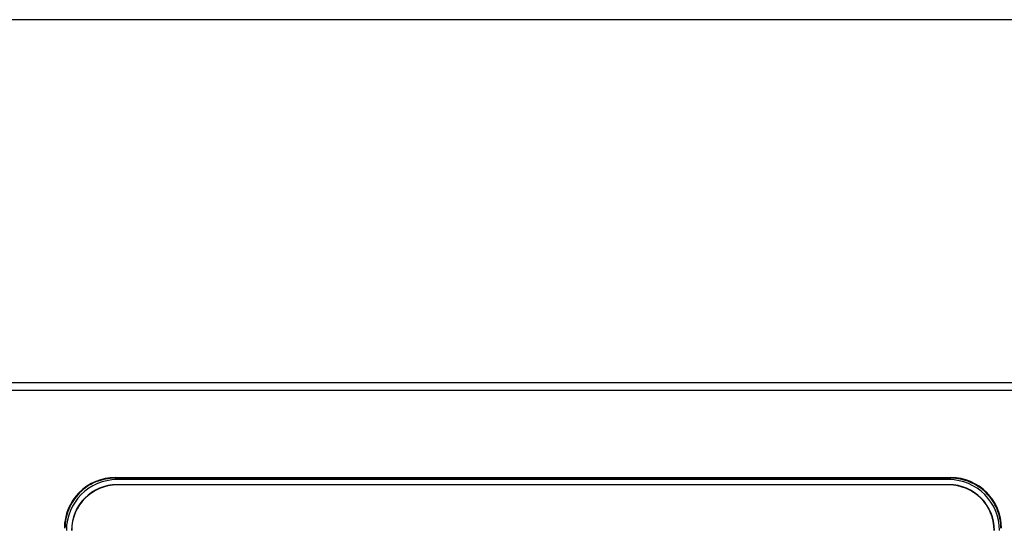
# Model space of a CAD drawing. Header units: millimetres. Extents: x 1895 to 2561, y -1570 to -291.
# Tile 60 of 61: x 2348 to 2445, y -414 to -363. Entities that reach past the tile are written whole.
import ezdxf

# ---------------------------------------------------------------- set-up
doc = ezdxf.new("R2010")
doc.units = ezdxf.units.MM
doc.header["$LTSCALE"] = 23.1
doc.layers.get('0').update_dxf_attribs({"linetype": 'CONTINUOUS'})
doc.layers.add('ECAD_XF-D-P4_2MX31_2-14P-PQ32-H', color=7, linetype='CONTINUOUS')
doc.layers.add('TEXT', color=7, linetype='CONTINUOUS')

msp = doc.modelspace()

# ---------------------------------------------------------------- linework, layer by layer
at = {"color": 0, "linetype": 'Continuous'}
for p, q in [((2328.399, -399.246), (2469.289, -399.246)), ((2469.679, -400.046), (2328.479, -400.046)), ((2357.59, -408.646), (2357.59, -408.705)), ((2357.59, -408.646), (2439.987, -408.646)), ((2439.987, -408.705), (2439.987, -408.646)), ((2357.59, -408.705), (2439.987, -408.705)), ((2439.79, -408.846), (2357.787, -408.846)), ((2357.789, -409.346), (2357.789, -409.372)), ((2439.789, -409.346), (2357.789, -409.346)), ((2439.789, -409.372), (2357.789, -409.372)), ((2364.34, -408.846), (2364.34, -408.705)), ((2370.289, -408.705), (2370.289, -408.846)), ((2394.289, -408.846), (2394.289, -408.705)), ((2402.84, -408.846), (2402.84, -408.705)), ((2402.849, -408.705), (2402.849, -408.846)), ((2403.289, -408.705), (2403.289, -408.846)), ((2427.289, -408.846), (2427.289, -408.705)), ((2439.789, -409.372), (2439.789, -409.346))]:
    msp.add_line(p, q, dxfattribs=at)
for centre, radius, start, end in [((2357.789, -413.846), 4.5, 90, 180), ((2357.789, -413.846), 4.474, 90, 180), ((2439.789, -413.846), 4.5, 0, 90), ((2439.789, -413.846), 4.474, 0, 90)]:
    msp.add_arc(centre, radius, start, end, dxfattribs=at)
for centre, major_axis, ratio, start_param, end_param in [((2357.59, -413.646), (5.002, 0), 0.999657, 1.570796, 3.141593), ((2439.987, -413.646), (5.002, 0), 0.999657, 0, 1.570796), ((2357.79, -413.848), (-3.538, 3.538), 0.999315, -0.785056, 0.785056), ((2439.787, -413.848), (3.538, 3.538), 0.999315, -0.785056, 0.785056)]:
    msp.add_ellipse(centre, major_axis=major_axis, ratio=ratio, start_param=start_param, end_param=end_param, dxfattribs=at)
for points, knots in [([(2357.59, -408.705), (2356.947, -408.705), (2355.644, -408.953), (2354.009, -410.064), (2352.897, -411.699), (2352.648, -413.003), (2352.648, -413.646)], [0, 0, 0, 0, 0.250042, 0.500003, 0.749962, 1, 1, 1, 1]), ([(2444.93, -413.646), (2444.93, -413.003), (2444.664, -411.707), (2443.575, -410.058), (2441.925, -408.97), (2440.629, -408.705), (2439.987, -408.705)], [0, 0, 0, 0, 0.249992, 0.499997, 0.750004, 1, 1, 1, 1])]:
    msp.add_open_spline(points, degree=3, knots=knots, dxfattribs=at)
at = {"layer": 'ECAD_XF-D-P4_2MX31_2-14P-PQ32-H', "color": 0, "linetype": 'Continuous'}
for p, q in [((2364.34, -408.846), (2364.34, -408.705)), ((2402.84, -408.846), (2402.84, -408.705))]:
    msp.add_line(p, q, dxfattribs=at)
at = {"layer": 'TEXT'}
msp.add_lwpolyline([(1897.834, -363.469), (1897.834, -866.677), (2561.344, -866.677), (2561.344, -363.469)], close=True, dxfattribs=at)

doc.saveas('drawing.dxf')
